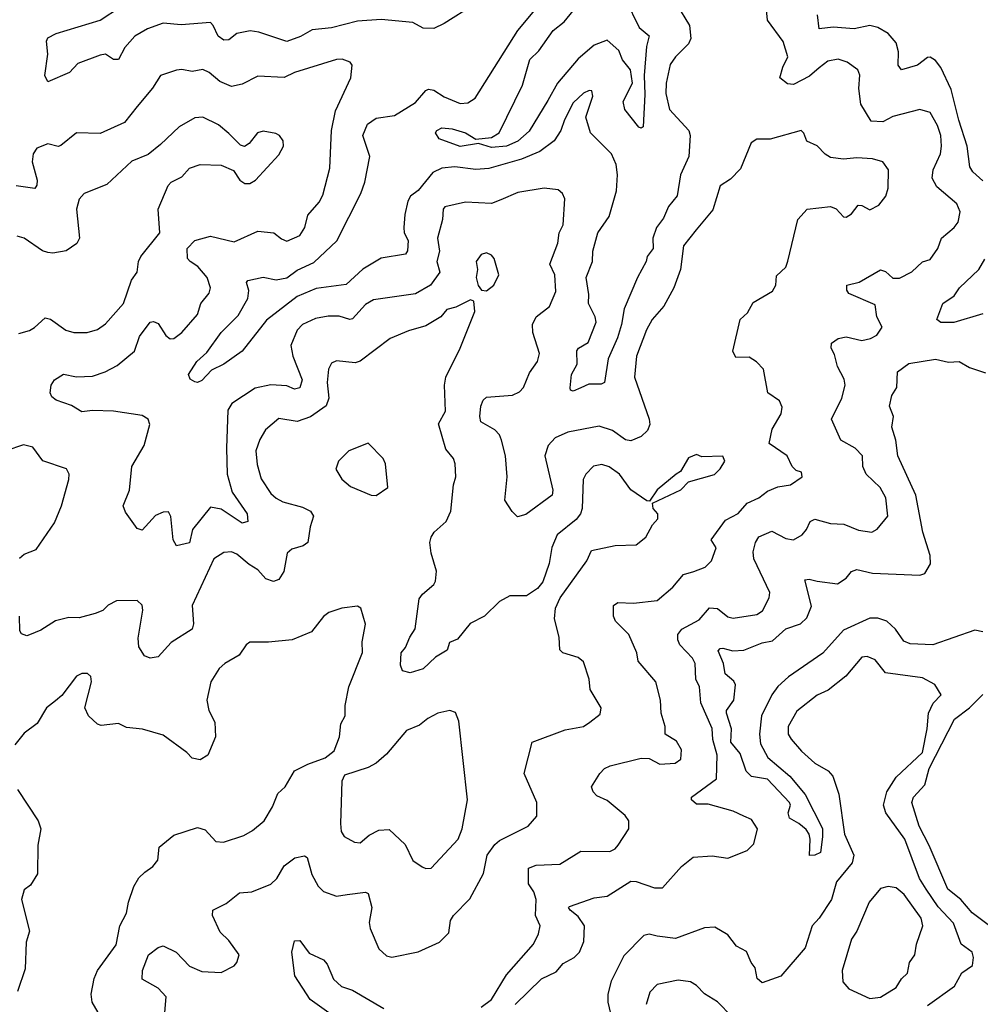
# Model space of a CAD drawing. Extents: x 1892934 to 2008621, y 567149 to 683290.
# Tile 99 of 256: x 1915828 to 1919486, y 628576 to 632326. Entities that reach past the tile are written whole.
import ezdxf

# ---------------------------------------------------------------- set-up
doc = ezdxf.new("R2010")
doc.units = 0

msp = doc.modelspace()

# ---------------------------------------------------------------- linework, layer by layer
at = {"layer": '0CON20XD'}
for points in [[(1918329.2, 632385), (1918378.1, 632305), (1918382.9, 632255), (1918375.2, 632234.8), (1918324.6, 632185), (1918305, 632155.7), (1918289.8, 632085), (1918288.2, 632045), (1918302.7, 631985), (1918375.4, 631905), (1918380.4, 631885), (1918376.2, 631805), (1918343.9, 631735), (1918331.8, 631655), (1918298.5, 631615), (1918279.2, 631570.8), (1918253.2, 631535), (1918239.4, 631495), (1918239.7, 631455), (1918217.3, 631425), (1918214, 631405), (1918180.7, 631345), (1918129.8, 631225), (1918120, 631165), (1918104.2, 631115), (1918068.4, 631035), (1918055.3, 630944.7), (1918042.2, 630937.8), (1917995, 630938.2), (1917964.4, 630924.4), (1917935, 630911.8), (1917925.6, 630915.6), (1917924.2, 630924.2), (1917928.9, 630975), (1917950.9, 631015), (1917950, 631065), (1917956, 631075), (1917993.2, 631096.8), (1918023.1, 631175), (1918019, 631195), (1917993.3, 631245), (1917995, 631280), (1917985.6, 631345), (1918008.8, 631405), (1918010.4, 631445), (1918030, 631515), (1918072.5, 631577.5), (1918100, 631675), (1918104.7, 631735), (1918099.2, 631775), (1918081.9, 631815), (1918001.9, 631895), (1917983.8, 631955), (1918010, 632035), (1918006, 632055), (1917996.9, 632056.9), (1917975, 632046.7), (1917935, 632009.4), (1917902, 631945), (1917889.1, 631905), (1917863.6, 631865), (1917808.1, 631825), (1917738.5, 631795), (1917615, 631759.8), (1917565, 631755.8), (1917485, 631766.7), (1917435, 631761.1), (1917401.8, 631745), (1917345, 631676.1), (1917316.1, 631653.9), (1917306.6, 631635), (1917294.2, 631584.2), (1917290.7, 631535), (1917292, 631515), (1917306.8, 631485), (1917304.3, 631445.7), (1917297, 631433), (1917205, 631418.4), (1917135, 631375.9), (1917071.7, 631318.3), (1916957.2, 631302.8), (1916885, 631271.7), (1916768.2, 631181.8), (1916675, 631064.5), (1916605.6, 631015), (1916558.6, 630991.4), (1916522.3, 630952.3), (1916505, 630944.4), (1916495, 630947.5), (1916477.3, 630957.3), (1916470.8, 630975), (1916503.1, 631025), (1916541.4, 631058.6), (1916595.4, 631135), (1916660.2, 631199.8), (1916697.3, 631265), (1916701.1, 631295), (1916691.9, 631325), (1916696.5, 631333.5), (1916755, 631345.9), (1916805, 631336.3), (1916845, 631342.7), (1916885, 631373), (1916948.6, 631401.4), (1917035.2, 631484.8), (1917126.8, 631665), (1917142.3, 631707.7), (1917161.1, 631805), (1917134.8, 631885), (1917152, 631928), (1917185, 631951.5), (1917255, 631961.5), (1917335, 632010.5), (1917375, 632056.7), (1917385, 632062.2), (1917405, 632058.2), (1917445, 632032.1), (1917505, 632006.7), (1917535, 632009.2), (1917561.9, 632028.1), (1917724.8, 632285.2), (1917865.8, 632455)], [(1917838.5, 632018.5), (1917767.7, 631902.3), (1917725, 631863.8), (1917681.4, 631845), (1917625, 631840.2), (1917575, 631854.5), (1917505, 631843.8), (1917425, 631872.9), (1917411.9, 631895), (1917416.2, 631905), (1917435, 631914), (1917475, 631910.6), (1917525, 631895.4), (1917565, 631871.2), (1917625, 631878), (1917653.9, 631895), (1917743.1, 632076.9), (1917770.9, 632175), (1917805, 632208.5), (1917860, 632285), (1917901.1, 632318.9), (1917963.9, 632395)], [(1918134.6, 632405), (1918186.8, 632296.8), (1918225.5, 632265), (1918215.3, 632224.7), (1918206.2, 632113.8), (1918209, 632041), (1918201.7, 631918.3), (1918195, 631913.3), (1918185, 631916.7), (1918131.9, 631985), (1918125.6, 632015), (1918160.9, 632085), (1918153.4, 632135), (1918123.4, 632173.4), (1918108.9, 632208.9), (1918065, 632248.5), (1918015, 632228.9), (1917955, 632177.5), (1917876.4, 632085), (1917838.5, 632018.5)], [(1918691.5, 630378.5), (1918745, 630350.4), (1918775, 630345.7), (1918806.9, 630365), (1918824.4, 630385), (1918837.3, 630415), (1918855, 630424.7), (1918915, 630407.7), (1918965.5, 630405.5), (1919021.8, 630381.8), (1919072.5, 630375), (1919093.4, 630386.6), (1919133.3, 630435), (1919126.4, 630505), (1919104.5, 630545), (1919050.6, 630595), (1919038.9, 630625), (1919036.9, 630665), (1919009.4, 630695), (1918955, 630725.4), (1918918.5, 630805), (1918958.5, 630885), (1918971.4, 630935), (1918966.8, 630956.8), (1918941.8, 631005), (1918931.1, 631051.1), (1918917.5, 631075), (1918919.2, 631095), (1918945, 631112.5), (1918975, 631118.9), (1919035, 631104.5), (1919067.9, 631112.1), (1919091.4, 631125), (1919111.9, 631155), (1919092, 631195), (1919085, 631240), (1918985, 631283.1), (1918976.9, 631296.9), (1918977.5, 631315), (1919025, 631326.2), (1919105, 631374.2), (1919125, 631366.9), (1919152.4, 631342.4), (1919178.1, 631341.9), (1919225, 631366.2), (1919265, 631404.3), (1919295, 631412.5), (1919324, 631455), (1919337.5, 631495), (1919386.5, 631535), (1919401.9, 631555), (1919409.4, 631595), (1919395.8, 631625), (1919320.1, 631690.1), (1919302.7, 631722.7), (1919306.4, 631755), (1919334.6, 631815), (1919337.8, 631845), (1919334.7, 631885), (1919323.2, 631923.2), (1919295, 631972.9), (1919255, 631984.5), (1919152.6, 631957.4), (1919115, 631937.8), (1919070, 631940), (1919030.5, 632005), (1919022.9, 632065), (1919026.5, 632115), (1919019.2, 632135), (1918979.2, 632165), (1918945, 632176.1), (1918905, 632168.5), (1918872.5, 632142.5), (1918835, 632111.2), (1918775, 632080), (1918751.7, 632081.7), (1918722.5, 632105), (1918733.8, 632146.2), (1918753.1, 632185), (1918735, 632244), (1918675.5, 632325), (1918666.7, 632416.7)], [(1917557.3, 632382.7), (1917445, 632311.8), (1917405, 632293.2), (1917365, 632293.8), (1917325, 632315.3), (1917205, 632326.6), (1917115, 632321.5), (1917015, 632295.2), (1916942.3, 632287.7), (1916897.5, 632262.5), (1916845, 632243.5), (1916739, 632279), (1916706, 632284), (1916655, 632273.5), (1916625, 632250), (1916605, 632248.2), (1916583.5, 632263.5), (1916565.3, 632305), (1916555, 632315.4), (1916442.8, 632307.2), (1916375, 632313.1), (1916315, 632292.3), (1916266.3, 632263.7), (1916229.1, 632220.9), (1916204.5, 632175.5), (1916185, 632175.5), (1916155, 632194.6), (1916135, 632191.7), (1916049.9, 632160.1), (1916017.5, 632125), (1915935, 632090), (1915923.8, 632113.8), (1915935.4, 632194.6), (1915930, 632245), (1915935, 632258), (1915966.7, 632273.3), (1916135, 632324.1), (1916211.8, 632375)], [(1919495, 631712.9), (1919457.2, 631747.2), (1919445.6, 631765.6), (1919435.5, 631845), (1919404.3, 631944.3), (1919375, 632060.4), (1919335, 632144.5), (1919315, 632170.9), (1919295, 632183.3), (1919285, 632181.9), (1919247, 632153), (1919185, 632135.6), (1919172.7, 632152.7), (1919174.7, 632204.7), (1919165, 632238.1), (1919135, 632273.6), (1919095, 632296.4), (1919065, 632303.8), (1919005, 632291.7), (1918925, 632297.5), (1918872, 632292), (1918866.2, 632345)], [(1916795.3, 631515.3), (1916825, 631491.4), (1916845, 631483.3), (1916895, 631504.4), (1916913.6, 631535), (1916925, 631582.5), (1916968, 631632), (1916982, 631658), (1917009.1, 631760.9), (1917015.3, 631904.7), (1917030.2, 631979.8), (1917089.2, 632105), (1917093.8, 632153.8), (1917086.7, 632165), (1917056.4, 632176.4), (1917035, 632175.5), (1916875, 632125.3), (1916835, 632106.5), (1916735, 632111.1), (1916675, 632080.5), (1916635, 632072.5), (1916590.6, 632090.6), (1916549.4, 632125), (1916525, 632136.7), (1916485, 632129.4), (1916445, 632136.9), (1916425.4, 632134.6), (1916365, 632114.2), (1916334, 632066), (1916275, 631995.5), (1916227.8, 631935), (1916135, 631893.3), (1916045, 631895.8), (1915985, 631846.7), (1915975, 631843.6), (1915935, 631853.6), (1915893.4, 631836.6), (1915880, 631815), (1915875.5, 631785.5), (1915894.6, 631715), (1915893.7, 631696.3), (1915886.1, 631683.9), (1915815, 631693.8)], [(1915825, 631131.9), (1915865, 631142.1), (1915885, 631154.4), (1915925, 631190.6), (1915945, 631185.6), (1916003.9, 631143.9), (1916034.5, 631135.5), (1916085, 631134.5), (1916125, 631147.1), (1916155, 631168.2), (1916223.8, 631245), (1916253.5, 631335), (1916275.5, 631365), (1916280, 631405), (1916289.2, 631425), (1916362.1, 631515), (1916355.3, 631605), (1916393.3, 631695), (1916405, 631708.1), (1916445, 631728.2), (1916475, 631760.9), (1916515.4, 631775.4), (1916595, 631772), (1916642, 631752), (1916666.2, 631715), (1916685, 631702.5), (1916705, 631702.5), (1916725.8, 631715), (1916815, 631811.2), (1916832.5, 631845), (1916832, 631865), (1916818, 631885), (1916803.4, 631893.4), (1916755, 631901.8), (1916734, 631895), (1916702, 631855), (1916683.9, 631843.9), (1916669.2, 631849.2), (1916625, 631892.5), (1916585, 631925.5), (1916525, 631955.6), (1916495, 631953.3), (1916435, 631918.2), (1916365, 631850.5), (1916316.9, 631813.1), (1916255, 631787.5), (1916160.6, 631699.4), (1916074, 631665), (1916055, 631643.3), (1916044.5, 631605), (1916055.4, 631494.6), (1916045.4, 631474.6), (1916005, 631446.5), (1915955, 631437.1), (1915935, 631439.2), (1915915, 631446.4), (1915845, 631494.4), (1915818.3, 631501.7)], [(1917585, 628565.4), (1917624.4, 628595), (1917681.5, 628688.5), (1917785, 628805.6), (1917803.8, 628845), (1917809.4, 628875), (1917792.5, 628915), (1917795.2, 628975), (1917785.7, 629005), (1917765.8, 629035), (1917766, 629095), (1917794.1, 629105.9), (1917885, 629110.4), (1917965, 629159.4), (1918075, 629158.9), (1918095, 629168.9), (1918107, 629183), (1918147.5, 629245), (1918147.5, 629275), (1918134, 629295), (1918065, 629352.5), (1918025, 629370.8), (1918011.4, 629385), (1918005.8, 629405), (1918036.7, 629455), (1918055, 629474.5), (1918076, 629485), (1918195, 629514.1), (1918225, 629512.3), (1918265, 629491.2), (1918323.8, 629495), (1918345, 629510), (1918348.5, 629545), (1918329.2, 629579.2), (1918286, 629605), (1918285.5, 629635), (1918270, 629685), (1918268.5, 629735), (1918250, 629805), (1918183, 629883), (1918177.7, 629915), (1918148, 629985), (1918096.5, 630035), (1918088.5, 630055), (1918088.6, 630095), (1918105, 630107.3), (1918165, 630104.6), (1918255, 630114.4), (1918315, 630165.4), (1918355, 630212.9), (1918395.3, 630224.7), (1918438.5, 630241.5), (1918462.5, 630265), (1918479.4, 630315), (1918460.8, 630345), (1918515, 630420), (1918564.3, 630445.7), (1918597.8, 630485), (1918642.5, 630505), (1918675, 630530.8), (1918715, 630547.1), (1918762.5, 630555), (1918808, 630585), (1918805, 630602.5), (1918785, 630610), (1918769.2, 630625), (1918750, 630665), (1918682, 630712), (1918693.6, 630766.4), (1918726.9, 630825), (1918731.2, 630851.2), (1918720.8, 630875), (1918676.4, 630905), (1918660.8, 630995), (1918633.7, 631023.7), (1918605, 631040.6), (1918555, 631040), (1918543.4, 631063.4), (1918571.8, 631185), (1918599.7, 631210.3), (1918621, 631249), (1918695, 631292.9), (1918707.1, 631315), (1918709.4, 631350.6), (1918745.7, 631384.3), (1918753.4, 631406.6), (1918791.5, 631565), (1918826.7, 631605), (1918915, 631615.6), (1918936.2, 631606.2), (1918965, 631575.7), (1918975, 631574.4), (1918995, 631586.9), (1919020.3, 631619.7), (1919035, 631619.4), (1919065, 631602.2), (1919099.3, 631620.7), (1919125.3, 631654.7), (1919134.5, 631685), (1919136.5, 631755), (1919114.6, 631784.6), (1919075, 631796.9), (1919015, 631800), (1918964.7, 631794.7), (1918915, 631802.2), (1918895, 631814.2), (1918865, 631846), (1918825, 631863.8), (1918814.2, 631894.2), (1918804.1, 631904.1), (1918685, 631871.1), (1918635, 631871.2), (1918613, 631857), (1918572, 631758), (1918535, 631719.2), (1918495, 631693.8), (1918467.1, 631602.9), (1918403.4, 631526.6), (1918355.6, 631465), (1918344.6, 631375), (1918318.5, 631305), (1918280.7, 631235), (1918236.5, 631185), (1918214.7, 631145), (1918176.8, 631045), (1918168.4, 630965), (1918224.7, 630805), (1918227.8, 630785), (1918218.2, 630761.7), (1918195, 630738.5), (1918155, 630722.9), (1918135, 630726.2), (1918085, 630761.5), (1918035, 630778.2), (1917915.5, 630755.5), (1917866.6, 630733.4), (1917840, 630705), (1917827.5, 630665), (1917857.5, 630535), (1917855, 630515.8), (1917755, 630441.4), (1917723.3, 630433.3), (1917703.9, 630453.9), (1917675.9, 630495.9), (1917683.9, 630585), (1917678, 630665), (1917663.1, 630725), (1917655.3, 630745.3), (1917637.5, 630765), (1917584.6, 630795), (1917580.2, 630815), (1917583.6, 630855), (1917592.3, 630877.7), (1917605, 630889.1), (1917705, 630896.7), (1917731.4, 630908.6), (1917746, 630925), (1917769.1, 630980.9), (1917799.5, 631025), (1917807.5, 631055), (1917781.4, 631135), (1917780.9, 631165), (1917795, 631194.5), (1917845.3, 631234.7), (1917869.1, 631290.9), (1917866.2, 631355), (1917846.8, 631395), (1917877.7, 631475), (1917882.2, 631515), (1917897.9, 631545), (1917904.4, 631644.4), (1917894.6, 631664.6), (1917878, 631678), (1917825, 631685.4), (1917725, 631667.9), (1917659.5, 631640.5), (1917625, 631626.9), (1917525, 631631.8), (1917446.7, 631613.3), (1917440.6, 631605), (1917438, 631565), (1917419.6, 631495), (1917427.1, 631445), (1917416.5, 631405), (1917427.7, 631365), (1917391.8, 631315), (1917335, 631282.9), (1917175, 631259.3), (1917145, 631241.3), (1917095, 631186.8), (1917085, 631184.6), (1917045, 631197.1), (1917002.9, 631197.1), (1916955, 631188.7), (1916905, 631166.1), (1916885, 631144.4), (1916860.4, 631085), (1916868.5, 631045), (1916904.3, 630955), (1916895.4, 630924.6), (1916875, 630918.9), (1916845, 630931.6), (1916785, 630935.2), (1916725, 630922.5), (1916635.8, 630865), (1916620.9, 630839.1), (1916615.3, 630694.7), (1916618.2, 630595), (1916637.5, 630527.5), (1916693.9, 630445), (1916697.5, 630415), (1916675, 630409.1), (1916595, 630462.8), (1916555, 630469.2), (1916485.6, 630384.4), (1916475, 630334.4), (1916425, 630322.5), (1916413.1, 630345), (1916403.8, 630433.8), (1916395, 630452.5), (1916375, 630451.2), (1916345, 630437.5), (1916295, 630381.9), (1916275, 630389.2), (1916230.5, 630450.5), (1916222.5, 630475), (1916246.8, 630535), (1916255.3, 630625), (1916301.8, 630705), (1916324.3, 630785), (1916317.5, 630805), (1916295, 630818.8), (1916185.3, 630835.3), (1916105, 630838.2), (1916065, 630832.3), (1916025, 630856.9), (1915967, 630877), (1915950.6, 630890.6), (1915944.6, 630905), (1915947.7, 630935), (1915960.9, 630955), (1915995, 630976.5), (1916045, 630966.8), (1916105, 630968.2), (1916154.2, 630985), (1916200, 631010), (1916265, 631064.3), (1916285, 631119.4), (1916325, 631174.4), (1916337.2, 631177.2), (1916355, 631169.4), (1916385, 631124.2), (1916400.7, 631110.7), (1916415, 631111.9), (1916445, 631135.5), (1916505, 631204.2), (1916518.1, 631245), (1916549.6, 631285), (1916555.3, 631304.7), (1916541.5, 631345), (1916506.7, 631386.7), (1916476.7, 631405), (1916467.4, 631417.4), (1916465.4, 631455), (1916495, 631485.7), (1916555, 631501.5), (1916645, 631480), (1916735, 631521.5), (1916795.3, 631515.3)], [(1917605, 631293.8), (1917633.8, 631315), (1917652, 631355), (1917635, 631417.5), (1917625, 631430), (1917605, 631438), (1917585, 631432), (1917565.8, 631405), (1917570.8, 631375), (1917566, 631345), (1917574.2, 631314.2), (1917586.4, 631296.4), (1917605, 631293.8)], [(1919495, 631205.8), (1919385, 631173.1), (1919335, 631172.9), (1919320.5, 631185), (1919342.5, 631245), (1919385.5, 631274.5), (1919406.7, 631305), (1919479.5, 631375), (1919503.3, 631415)], [(1916371.9, 628438.1), (1916386.1, 628605), (1916355, 628637.7), (1916295, 628672.5), (1916295.8, 628705), (1916318.8, 628765), (1916355, 628792.5), (1916375, 628798.6), (1916424.2, 628775), (1916475, 628722.2), (1916521.4, 628701.4), (1916595, 628697.5), (1916645, 628723.3), (1916655.6, 628735), (1916664.4, 628765), (1916625, 628819.2), (1916591.4, 628851.4), (1916561.9, 628915), (1916563.8, 628935), (1916615, 628960.5), (1916665, 629000.6), (1916712.5, 629005), (1916785, 629034.4), (1916807.9, 629055), (1916835, 629103.8), (1916875.3, 629134.7), (1916912.2, 629142.2), (1916923.1, 629135), (1916941, 629071), (1916965, 629026.9), (1916985, 629006.5), (1917035, 628988.5), (1917075.4, 628994.6), (1917145, 629004), (1917155, 628998.8), (1917168.8, 628945), (1917158.3, 628888.3), (1917162.2, 628865), (1917195, 628787.5), (1917225, 628761.4), (1917245, 628755.7), (1917345, 628775.6), (1917426.6, 628813.4), (1917462, 628848), (1917468.6, 628895), (1917480, 628915), (1917541.5, 628978.5), (1917594.4, 629075), (1917608.2, 629145), (1917636.8, 629185), (1917655, 629200.4), (1917764.2, 629255), (1917796.7, 629293.3), (1917796.9, 629345), (1917748.5, 629455), (1917780, 629575), (1917905, 629621.5), (1917975, 629634.2), (1917999.4, 629650.6), (1918038.8, 629681.2), (1918042, 629705), (1918000, 629775), (1917996.4, 629815), (1917975, 629881.2), (1917955, 629896.7), (1917895.6, 629915.6), (1917885, 629926.7), (1917881.8, 629975), (1917864.8, 630044.8), (1917867.9, 630085), (1917885.5, 630125), (1917987.1, 630265), (1918005.5, 630304.5), (1918095, 630323.3), (1918175, 630325.8), (1918212.5, 630355), (1918237.4, 630402.6), (1918258, 630425), (1918258, 630445), (1918240, 630465), (1918237.5, 630485), (1918345, 630535.7), (1918375, 630566.7), (1918474.2, 630594.2), (1918495, 630615.8), (1918513.1, 630645), (1918505, 630664.2), (1918425, 630662), (1918405, 630670), (1918375, 630657.5), (1918344.2, 630605.8), (1918327.5, 630595), (1918255, 630536), (1918226.7, 630493.3), (1918216.1, 630493.9), (1918155, 630535.6), (1918111.5, 630595), (1918073.1, 630623.1), (1918045, 630631.9), (1918013.5, 630626.5), (1917983.9, 630596.1), (1917973.5, 630575), (1917969.2, 630465), (1917963.6, 630445), (1917947, 630423), (1917874.6, 630365), (1917854.1, 630315.9), (1917843.8, 630255), (1917820, 630185), (1917800.3, 630159.7), (1917758, 630132), (1917695, 630132.3), (1917655, 630110.7), (1917597.3, 630055), (1917543.8, 630026.2), (1917495, 629967.5), (1917464.4, 629955), (1917455.2, 629924.8), (1917411.1, 629898.9), (1917365, 629854.3), (1917315, 629839.2), (1917286.1, 629846.1), (1917278.3, 629868.3), (1917280.4, 629915), (1917297.7, 629935), (1917313.5, 629975), (1917334, 630006), (1917349.5, 630120.5), (1917361.6, 630138.4), (1917405.3, 630174.7), (1917411.4, 630188.6), (1917415.5, 630225.5), (1917394.5, 630295), (1917390, 630335), (1917394.4, 630355), (1917405.8, 630375), (1917452.5, 630415), (1917469.4, 630455), (1917480, 630555), (1917489.1, 630585), (1917486.7, 630635), (1917479.4, 630655), (1917450.5, 630690.5), (1917423.3, 630786.7), (1917449.6, 630835), (1917445.4, 630935), (1917450.4, 630965), (1917505.7, 631075), (1917561.2, 631215), (1917557.5, 631255), (1917545, 631260), (1917488.9, 631231.1), (1917455, 631222.5), (1917431.4, 631195), (1917375, 631160.8), (1917308.1, 631141.9)], [(1917308.1, 631141.9), (1917238.3, 631111.7), (1917125, 631025.6), (1917105, 631019.4), (1917035, 631027.5), (1917015, 631018.8), (1917004.4, 630995.6), (1916999.5, 630945), (1917005.6, 630884.4), (1916994.6, 630855.4), (1916935, 630813.3), (1916885, 630796.7), (1916815, 630807.9), (1916763.8, 630765), (1916742, 630728), (1916727.5, 630685), (1916732.4, 630632.4), (1916748, 630578), (1916785, 630521.4), (1916805, 630503.6), (1916829.6, 630489.6), (1916905, 630469.5), (1916935, 630454.5), (1916947.1, 630435), (1916934.1, 630395), (1916925.3, 630334.7), (1916907.8, 630322.2), (1916865, 630310.4), (1916847.1, 630295), (1916833.8, 630225), (1916815, 630194.2), (1916795, 630186.5), (1916765, 630197.1), (1916735, 630231.1), (1916701.9, 630251.9), (1916655, 630290.8), (1916635, 630300.3), (1916605, 630297.7), (1916567.3, 630272.7), (1916484.6, 630095), (1916490, 630025), (1916484.4, 630005), (1916405, 629954.4), (1916355, 629900.4), (1916325, 629894.7), (1916303.4, 629903.4), (1916282.3, 629937.7), (1916279.5, 629970.5), (1916297.5, 630077.5), (1916295, 630096.2), (1916275, 630113.8), (1916197.3, 630112.7), (1916165, 630096.2), (1916144.2, 630075.8), (1916115.7, 630064.3), (1916055, 630048), (1916015, 630049.2), (1915965, 630036.9), (1915908.3, 630001.7), (1915865, 629983.3), (1915855, 629980), (1915835, 629987.5), (1915829.3, 629999.3), (1915827.5, 630055)], [(1919495, 629994.5), (1919465, 630000.8), (1919305, 629945.3), (1919219.1, 629949.1), (1919195, 629959.6), (1919163.1, 630005), (1919130, 630035), (1919095, 630047), (1919065, 630046.7), (1918965, 630001.6), (1918886.4, 629913.6), (1918755, 629823.2), (1918715, 629786.7), (1918692.4, 629755), (1918652, 629675), (1918644.4, 629605), (1918648.3, 629568.3), (1918676.9, 629516.9), (1918760.5, 629445), (1918818.9, 629375), (1918885, 629245.6), (1918885, 629213.8), (1918877.1, 629155), (1918855, 629144.2), (1918835, 629142.5), (1918838.1, 629205), (1918833.6, 629225), (1918822.6, 629242.6), (1918795.3, 629265.3), (1918759.5, 629285), (1918754.7, 629305), (1918763.1, 629335), (1918759.4, 629345), (1918675, 629433.3), (1918613.9, 629443.9), (1918593.7, 629463.7), (1918571.5, 629531.5), (1918536.2, 629575), (1918537.9, 629625), (1918519.6, 629685), (1918519.6, 629695), (1918547.8, 629735), (1918553.2, 629793.2), (1918546.6, 629806.6), (1918514.2, 629835), (1918508.2, 629875), (1918487.9, 629922.1), (1918495, 629931.9), (1918505, 629932.5), (1918543.2, 629923.2), (1918585, 629925.2), (1918655, 629953.1), (1918695, 629961.3), (1918745, 630005.9), (1918800.7, 630025), (1918825, 630047.8), (1918842.3, 630092.3), (1918817.5, 630192.5), (1918834.4, 630195.6), (1918865, 630188.4), (1918942.4, 630177.6), (1918975, 630200), (1918995.7, 630224.3), (1919015, 630231.9), (1919075, 630218), (1919255, 630211.1), (1919275, 630217.1), (1919295.8, 630254.2), (1919294.7, 630285.3), (1919266.7, 630375), (1919240, 630515), (1919171.8, 630665), (1919164.4, 630725), (1919148.5, 630775), (1919155.7, 630815), (1919140, 630855), (1919148.8, 630895), (1919168.4, 630925), (1919170.4, 630985), (1919213.5, 631016.5), (1919315, 631032.9), (1919365, 631021.5), (1919405, 631024.2), (1919445, 631001.3), (1919505, 630981)], [(1915828.1, 630275), (1915845, 630291.4), (1915891.1, 630308.9), (1915960.4, 630409.6), (1915987.9, 630475), (1916015.8, 630575), (1916016.2, 630595), (1916005.9, 630615.9), (1915916.6, 630646.6), (1915878.6, 630698.6), (1915842.4, 630707.6), (1915775, 630684.4)], [(1917185, 630514), (1917230, 630545), (1917221.4, 630635), (1917212.5, 630655), (1917155, 630713.8), (1917080.8, 630685), (1917041.9, 630645), (1917031.9, 630615), (1917055, 630576), (1917088.3, 630548.3), (1917165.9, 630515.9), (1917185, 630514)], [(1917714.6, 628575), (1917815, 628673.6), (1917870.2, 628699.8), (1917897.8, 628732.2), (1917939.3, 628755), (1917959.6, 628775), (1917976.5, 628815), (1917978.8, 628875), (1917955, 628910.8), (1917924.3, 628935), (1917918, 628945), (1917921.5, 628948.5), (1918015, 628981.6), (1918065, 628987.9), (1918155, 629044.8), (1918175, 629044.3), (1918245, 629020), (1918275, 629020.4), (1918348.4, 629101.6), (1918392.6, 629137.4), (1918465, 629141.8), (1918525, 629132.9), (1918597.9, 629162.1), (1918623, 629187), (1918637.5, 629245), (1918615, 629280.8), (1918585, 629292.5), (1918545, 629312.5), (1918449, 629339), (1918405, 629338.9), (1918386.4, 629355), (1918385.6, 629365), (1918480.9, 629435), (1918483.5, 629525), (1918467, 629585), (1918465, 629626.9), (1918421.2, 629725), (1918416.2, 629785), (1918403.1, 629815), (1918400.4, 629875), (1918390, 629895), (1918341.9, 629945), (1918333.5, 629965), (1918333.4, 629985), (1918349.2, 630005), (1918415, 630041.3), (1918455, 630086.4), (1918485, 630083.7), (1918525, 630052.1), (1918545, 630046.5), (1918635, 630061.5), (1918656.4, 630075), (1918682.2, 630125), (1918684.4, 630145), (1918623.2, 630273.2), (1918620.8, 630299.2), (1918629.6, 630335), (1918642.6, 630357.4), (1918691.5, 630378.5)], [(1916144.4, 628515), (1916103.6, 628585), (1916100, 628615), (1916111.8, 628675), (1916124.7, 628705.3), (1916195, 628802.5), (1916210, 628875), (1916235, 628924), (1916242.1, 628965), (1916263.3, 629025), (1916281.7, 629058.3), (1916305, 629080), (1916335, 629101.4), (1916354.4, 629125), (1916359.1, 629175), (1916415, 629220.9), (1916505, 629250), (1916535, 629240.8), (1916575, 629196.2), (1916604.2, 629194.2), (1916681.1, 629218.9), (1916715, 629237.8), (1916759.4, 629275), (1916791.1, 629328.9), (1916810.6, 629379.4), (1916838.6, 629405), (1916875, 629466), (1916925, 629491.4), (1916991.2, 629515), (1917025, 629541.2), (1917045.5, 629594.5), (1917050.5, 629645), (1917067.1, 629675), (1917067.5, 629715), (1917081.6, 629785), (1917133.6, 629916.4), (1917132.7, 629957.3), (1917144.4, 630024.4), (1917126.7, 630085), (1917115, 630093.3), (1917055, 630085.7), (1917005, 630068.6), (1916985, 630054), (1916938.8, 629995), (1916865.2, 629964.8), (1916775, 629955.7), (1916705, 629956), (1916690, 629945), (1916664.5, 629905.5), (1916609.2, 629875), (1916587.5, 629855), (1916555.6, 629805), (1916541.1, 629735), (1916547.9, 629695), (1916571.2, 629651.2), (1916574.4, 629595), (1916544.5, 629525.5), (1916515, 629507.5), (1916485, 629514.3), (1916465, 629535.7), (1916375, 629601.1), (1916295.5, 629624.5), (1916235, 629630), (1916205, 629645.8), (1916138.8, 629638.8), (1916125, 629643.8), (1916090, 629675), (1916076.2, 629705), (1916101.4, 629805), (1916099.2, 629825), (1916086.6, 629836.6), (1916065, 629836.9), (1916045, 629825.7), (1915988.1, 629751.9), (1915965, 629732.1), (1915930.4, 629705), (1915895, 629645.6), (1915845, 629608.8), (1915810, 629565)], [(1919285, 628571.2), (1919387.2, 628645), (1919415, 628695.6), (1919455.8, 628724.2), (1919459.1, 628755), (1919454.4, 628775), (1919412.5, 628805), (1919384.1, 628885), (1919325, 628947.6), (1919279.6, 629015), (1919254.2, 629055), (1919198.1, 629205), (1919125.6, 629305.6), (1919116.7, 629335), (1919129.3, 629385), (1919165, 629441.5), (1919265.6, 629535), (1919283.5, 629625), (1919288.8, 629685), (1919306.4, 629723.6), (1919336.2, 629755), (1919312.5, 629795), (1919265, 629820), (1919125, 629839.1), (1919085, 629887.8), (1919055, 629900.6), (1919035, 629898.6), (1918973.4, 629826.6), (1918907, 629773), (1918865, 629753.8), (1918787, 629693), (1918753.8, 629635), (1918753.8, 629605), (1918765.9, 629585.9), (1918805, 629540), (1918855, 629494.5), (1918905.9, 629465.9), (1918923.6, 629445), (1918946.4, 629376.4), (1918968.6, 629225), (1919004.1, 629145), (1918998, 629115), (1918937.5, 629042.5), (1918918.5, 628975), (1918872.5, 628905), (1918845.6, 628875), (1918818.3, 628791.7), (1918726.1, 628683.9), (1918655, 628657.8), (1918635.6, 628675), (1918628.6, 628715), (1918613.2, 628735), (1918595, 628777.5), (1918557.6, 628797.6), (1918525, 628841.5), (1918475, 628870), (1918435, 628868.2), (1918325, 628826.7), (1918255, 628836), (1918225, 628844), (1918205, 628838), (1918128.6, 628761.3), (1918080.5, 628665), (1918067.4, 628615), (1918067.6, 628585), (1918081.4, 628525)], [(1919575, 628834.2), (1919455.1, 628925.1), (1919411.8, 628975), (1919362.6, 629015), (1919291.2, 629181.2), (1919252.3, 629255), (1919225.3, 629345), (1919231.2, 629365), (1919275, 629412.8), (1919290.5, 629475), (1919387.8, 629662.2), (1919444.5, 629705.5), (1919495, 629756.9)], [(1917375, 629093.1), (1917395, 629094.3), (1917498, 629205), (1917513.4, 629245), (1917533.5, 629355), (1917500.8, 629655), (1917487.7, 629687.7), (1917466, 629696), (1917420, 629685), (1917382, 629665), (1917350.8, 629639.2), (1917300.6, 629619.4), (1917225, 629529.4), (1917185.7, 629495), (1917155, 629477.8), (1917065, 629448.8), (1917054.2, 629425.8), (1917049.4, 629265), (1917052.5, 629235), (1917064, 629215), (1917103.6, 629193.6), (1917125, 629191.9), (1917159.2, 629220.8), (1917195, 629240), (1917235, 629241.8), (1917296.4, 629185), (1917325, 629124.2), (1917360.3, 629100.3), (1917375, 629093.1)], [(1915820, 629395), (1915898.8, 629275), (1915908.6, 629245), (1915897.3, 629182.7), (1915896.4, 629073.6), (1915869.3, 629030.7), (1915845, 629012.5), (1915835.7, 628975), (1915865.7, 628855), (1915852.4, 628812.4), (1915848.7, 628711.3), (1915819.4, 628625)], [(1919065, 628598.1), (1919105, 628603.5), (1919165, 628640), (1919186.2, 628673.8), (1919208, 628695), (1919215.8, 628735), (1919236.5, 628765), (1919243.1, 628805), (1919266.5, 628875), (1919260, 628905), (1919196.1, 628995), (1919165, 629020), (1919135, 629025.5), (1919105, 629017.5), (1919062.7, 628965), (1919015.2, 628854.8), (1918995.3, 628824.7), (1918959.5, 628705), (1918961.9, 628661.9), (1918985.6, 628635.6), (1919065, 628598.1)], [(1917031.3, 628525), (1916934.6, 628595), (1916875.7, 628685), (1916864.2, 628775), (1916875, 628817.5), (1916895, 628820), (1916930.6, 628770.6), (1916985, 628746), (1916999.1, 628729.1), (1917022.7, 628672.7), (1917053.8, 628643.8), (1917095, 628629.6), (1917215, 628560.4)], [(1918539.5, 628529.5), (1918485.3, 628585.3), (1918436, 628616), (1918405, 628648.6), (1918381.7, 628661.7), (1918335, 628667.7), (1918255, 628651.9), (1918227.8, 628622.2), (1918212.9, 628575)]]:
    msp.add_lwpolyline(points, dxfattribs=at)

doc.saveas('drawing.dxf')
